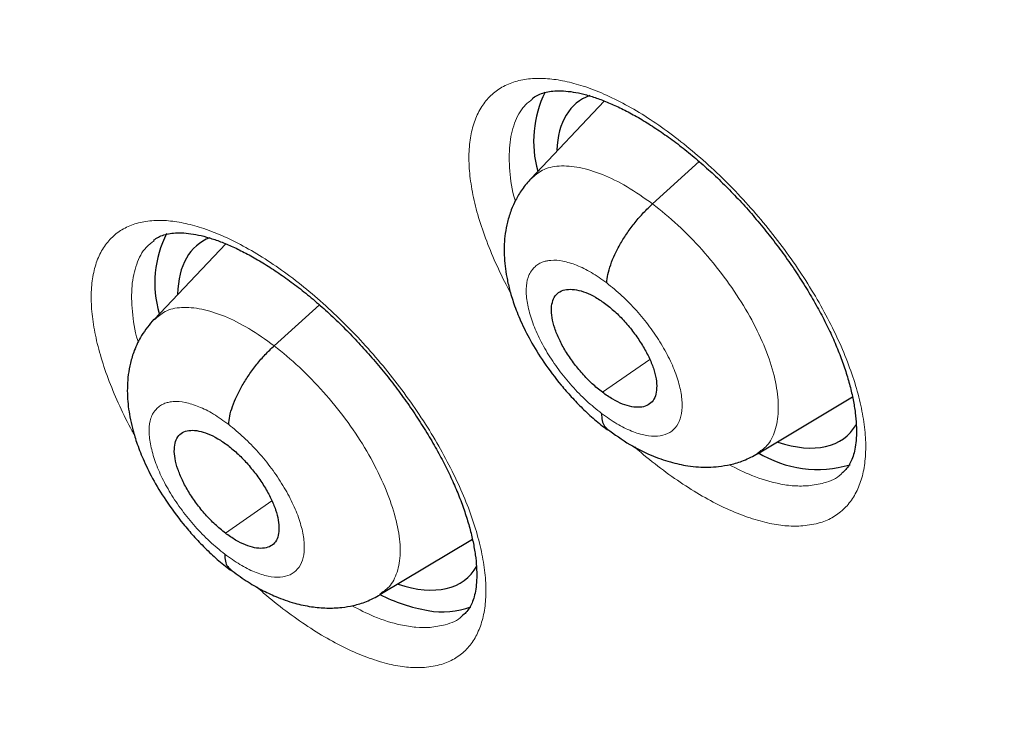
# Model space of a CAD drawing. Header units: millimetres. Extents: x 8 to 1465, y 12 to 1156.
# Tile 118 of 168: x 1205.8 to 1212.68, y 666.56 to 671.42. Entities that reach past the tile are written whole.
import ezdxf

# ---------------------------------------------------------------- set-up
doc = ezdxf.new("R2010")
doc.units = ezdxf.units.MM

msp = doc.modelspace()

# ---------------------------------------------------------------- linework, layer by layer
at = {"color": 7, "linetype": 'Continuous', "lineweight": 30}
for p, q in [((1209.8877, 670.8492), (1209.3757, 670.3077)), ((1207.2424, 669.8507), (1206.7414, 669.3211)), ((1210.958, 668.3837), (1211.622, 668.7805)), ((1208.3187, 667.3983), (1208.966, 667.7853))]:
    msp.add_line(p, q, dxfattribs=at)
at = {"color": 252, "linetype": 'Continuous', "lineweight": 0}
for p, q in [((1210.225, 670.1304), (1210.551, 670.4257)), ((1207.5808, 669.1384), (1207.8966, 669.4244)), ((1209.8744, 668.8128), (1210.2051, 669.0432)), ((1207.2396, 667.8283), (1207.5644, 668.0546))]:
    msp.add_line(p, q, dxfattribs=at)
at = {"color": 7, "linetype": 'Continuous', "lineweight": 30}
for centre, radius, start, end in [((1210.1707, 670.5681), 0.7767, 153.8173, 195.5924), ((1207.512, 669.5776), 0.765, 153.14854, 196.14448), ((1211.3786, 669.0682), 0.7946, 238.19894, 286.56419), ((1208.8719, 668.4956), 1.2276, 243.13912, 259.88534), ((1208.7589, 667.8177), 0.5406, 259.0589, 291.28217)]:
    msp.add_arc(centre, radius, start, end, dxfattribs=at)
for centre, major_axis, ratio, start_param, end_param in [((1210.6341, 669.668), (-0.9382, 1.169), 0.455548, 6.132581, 6.447776), ((1210.6341, 669.668), (-0.9382, 1.169), 0.455548, 0.16459, 0.48236), ((1207.9829, 668.6753), (-0.9359, 1.17), 0.455938, 6.141208, 6.780856), ((1210.6341, 669.668), (-0.9382, 1.169), 0.455548, 2.533251, 3.311926), ((1207.9829, 668.6753), (-0.9359, 1.17), 0.455938, 2.534516, 3.318081)]:
    msp.add_ellipse(centre, major_axis=major_axis, ratio=ratio, start_param=start_param, end_param=end_param, dxfattribs=at)
for points, knots in [([(1241.6175, 646.2376), (1241.6564, 646.2677), (1241.7325, 646.3267), (1241.8349, 646.4083), (1241.9207, 646.4778), (1241.99, 646.5348), (1242.0442, 646.58), (1242.0894, 646.618), (1242.136, 646.6575), (1242.1952, 646.7083), (1242.2673, 646.771), (1242.3456, 646.8403), (1242.4196, 646.907), (1242.4846, 646.9664), (1242.5458, 647.023), (1242.617, 647.0899), (1242.7001, 647.1694), (1242.7886, 647.2558), (1242.8676, 647.3346), (1242.9391, 647.4072), (1243.0097, 647.4801), (1243.0855, 647.5597), (1243.1617, 647.6413), (1243.2302, 647.7161), (1243.2873, 647.7794), (1243.3391, 647.8376), (1243.3947, 647.9011), (1243.4601, 647.9767), (1243.5398, 648.0708), (1243.627, 648.1761), (1243.7149, 648.285), (1243.8025, 648.3962), (1243.8948, 648.5163), (1243.9945, 648.6497), (1244.0918, 648.7841), (1244.1806, 648.9104), (1244.2607, 649.0273), (1244.3368, 649.1412), (1244.4162, 649.2629), (1244.4947, 649.3867), (1244.5722, 649.5122), (1244.6436, 649.6308), (1244.7101, 649.7443), (1244.7685, 649.8463), (1244.8197, 649.9375), (1244.8684, 650.0259), (1244.9189, 650.1194), (1244.975, 650.2252), (1245.0364, 650.3442), (1245.1011, 650.4728), (1245.1745, 650.6231), (1245.253, 650.7893), (1245.3347, 650.9693), (1245.4102, 651.1422), (1245.4777, 651.3027), (1245.5356, 651.4449), (1245.5862, 651.5729), (1245.6342, 651.6978), (1245.6844, 651.8321), (1245.7346, 651.9706), (1245.7846, 652.1133), (1245.8344, 652.2599), (1245.8869, 652.4201), (1245.9414, 652.593), (1245.9907, 652.7566), (1246.0325, 652.9007), (1246.0651, 653.0162), (1246.0923, 653.1155), (1246.116, 653.204), (1246.1428, 653.306), (1246.1753, 653.4336), (1246.2143, 653.5929), (1246.2552, 653.7676), (1246.2966, 653.9534), (1246.3374, 654.1466), (1246.3754, 654.3372), (1246.4105, 654.5234), (1246.4416, 654.6978), (1246.4693, 654.8619), (1246.4929, 655.0087), (1246.5125, 655.137), (1246.5289, 655.2485), (1246.5458, 655.368), (1246.5652, 655.5114), (1246.5881, 655.6927), (1246.6127, 655.9029), (1246.6405, 656.1652), (1246.669, 656.4725), (1246.6955, 656.8167), (1246.717, 657.1656), (1246.7309, 657.4624), (1246.7396, 657.7051), (1246.7449, 657.8925), (1246.7487, 658.0793), (1246.7511, 658.2581), (1246.7522, 658.4208), (1246.7523, 658.5609), (1246.7518, 658.6775), (1246.7511, 658.7704), (1246.7503, 658.8435), (1246.7494, 658.9116), (1246.7481, 658.99), (1246.7461, 659.0981), (1246.7428, 659.2396), (1246.7376, 659.4168), (1246.7304, 659.6155), (1246.7182, 659.8994), (1246.6989, 660.2556), (1246.6699, 660.6802), (1246.6363, 661.093), (1246.5976, 661.5029), (1246.5527, 661.925), (1246.499, 662.3751), (1246.434, 662.865), (1246.356, 663.396), (1246.2631, 663.9697), (1246.1755, 664.4639), (1246.1014, 664.8554), (1246.0493, 665.1211), (1246.0011, 665.3596), (1245.9573, 665.5701), (1245.918, 665.7551), (1245.8837, 665.9134), (1245.855, 666.0434), (1245.8326, 666.144), (1245.8129, 666.2314), (1245.7919, 666.3237), (1245.7646, 666.4426), (1245.7303, 666.5901), (1245.6885, 666.7667), (1245.6405, 666.9661), (1245.5854, 667.1903), (1245.5227, 667.4397), (1245.452, 667.7148), (1245.3737, 668.0117), (1245.2895, 668.3228), (1245.2013, 668.6404), (1245.1104, 668.9596), (1244.9428, 669.5343), (1244.6863, 670.3706), (1244.3216, 671.4766), (1243.9271, 672.5962), (1243.5031, 673.7287), (1243.0501, 674.8724), (1242.607, 675.9341), (1242.1863, 676.8993), (1241.8, 677.7549), (1241.4147, 678.5812), (1241.032, 679.3776), (1240.6535, 680.1436), (1240.2859, 680.8683), (1239.9307, 681.5524), (1239.5889, 682.1965), (1239.2557, 682.8118), (1238.9297, 683.4026), (1238.6012, 683.9871), (1238.259, 684.5855), (1237.894, 685.2122), (1237.4983, 685.8792), (1237.0701, 686.5869), (1236.6074, 687.336), (1236.1155, 688.1158), (1235.5934, 688.9255), (1235.0402, 689.7647), (1234.4847, 690.5883), (1233.9298, 691.3934), (1233.3785, 692.1771), (1232.8025, 692.9793), (1232.2059, 693.7929), (1231.5312, 694.6938), (1230.7809, 695.6716), (1229.9534, 696.7215), (1229.0936, 697.7834), (1228.2012, 698.8557), (1227.2761, 699.9362), (1226.3393, 700.9997), (1225.3917, 702.0454), (1224.4689, 703.0352), (1223.5729, 703.9705), (1222.7053, 704.8531), (1221.8318, 705.7192), (1221.1169, 706.4098), (1220.5725, 706.9258), (1220.2093, 707.2663), (1219.8705, 707.5805), (1219.5565, 707.8688), (1219.2676, 708.1317), (1219.0039, 708.3697), (1218.7545, 708.593), (1218.5227, 708.7991), (1218.3115, 708.9854), (1218.1353, 709.14), (1217.9941, 709.2633), (1217.8881, 709.3555), (1217.8169, 709.4173), (1217.7577, 709.4685), (1217.6883, 709.5285), (1217.5895, 709.6137), (1217.4652, 709.7205), (1217.3198, 709.8449), (1217.154, 709.986), (1216.9681, 710.1435), (1216.7611, 710.3177), (1216.5285, 710.5121), (1216.2695, 710.7268), (1215.9833, 710.9621), (1215.6793, 711.2097), (1215.3685, 711.4602), (1215.0621, 711.7047), (1214.7656, 711.9391), (1214.4047, 712.2215), (1213.9873, 712.544), (1213.5213, 712.8982), (1213.1212, 713.1977), (1212.7825, 713.448), (1212.5038, 713.6519), (1212.2523, 713.8342), (1212.0447, 713.9834), (1211.8768, 714.1032), (1211.7367, 714.2027), (1211.5978, 714.3008), (1211.4493, 714.4052), (1211.2826, 714.5218), (1211.0913, 714.6546), (1210.8708, 714.8066), (1210.6212, 714.9771), (1210.3473, 715.1622), (1210.0614, 715.3534), (1209.7006, 715.5918), (1209.2789, 715.8662), (1208.8028, 716.1699), (1208.3878, 716.4294), (1208.0321, 716.6481), (1207.7355, 716.828), (1207.4637, 716.9908), (1207.2578, 717.1126), (1207.1104, 717.1991), (1207.0139, 717.2555), (1206.9154, 717.3128), (1206.8489, 717.3513), (1206.813, 717.372)], [0, 0, 0, 0, 0.002052, 0.004014, 0.005893, 0.007516, 0.008532, 0.009341, 0.010265, 0.011423, 0.013108, 0.014936, 0.016573, 0.018011, 0.01928, 0.020687, 0.022912, 0.025129, 0.027009, 0.028616, 0.030343, 0.032261, 0.034338, 0.036195, 0.037573, 0.038789, 0.040257, 0.042018, 0.044071, 0.046798, 0.049274, 0.051499, 0.05432, 0.057339, 0.060405, 0.063207, 0.065614, 0.068007, 0.070542, 0.073398, 0.075867, 0.078458, 0.080815, 0.082894, 0.084729, 0.086388, 0.088264, 0.090389, 0.092766, 0.095385, 0.09803, 0.101622, 0.105085, 0.108417, 0.111498, 0.114171, 0.116404, 0.118642, 0.121114, 0.123822, 0.126242, 0.128885, 0.131754, 0.134847, 0.13809, 0.140388, 0.142394, 0.144109, 0.14554, 0.14697, 0.149371, 0.152099, 0.15511, 0.158234, 0.161454, 0.164768, 0.167685, 0.17062, 0.173292, 0.175655, 0.177711, 0.179458, 0.180995, 0.183425, 0.186291, 0.189594, 0.193333, 0.198564, 0.203836, 0.209111, 0.21439, 0.217156, 0.219923, 0.222691, 0.225389, 0.227763, 0.229793, 0.231477, 0.232816, 0.23381, 0.234636, 0.235756, 0.237192, 0.239291, 0.241831, 0.244771, 0.247748, 0.253855, 0.259749, 0.26543, 0.270901, 0.276535, 0.282582, 0.289044, 0.296108, 0.303609, 0.311545, 0.315302, 0.318706, 0.321746, 0.32442, 0.32673, 0.32878, 0.33042, 0.33165, 0.332581, 0.333723, 0.335131, 0.337061, 0.339269, 0.341756, 0.344521, 0.347629, 0.351027, 0.354715, 0.358589, 0.362471, 0.366357, 0.370246, 0.383394, 0.396583, 0.409813, 0.423086, 0.436404, 0.449736, 0.459915, 0.469731, 0.479185, 0.488278, 0.49701, 0.505381, 0.513037, 0.520366, 0.527367, 0.534041, 0.540541, 0.547341, 0.554472, 0.561936, 0.570111, 0.57865, 0.587552, 0.596816, 0.606443, 0.616432, 0.625262, 0.634356, 0.643714, 0.65332, 0.662971, 0.675588, 0.688185, 0.700759, 0.714208, 0.727633, 0.741034, 0.754412, 0.767769, 0.779651, 0.791517, 0.803367, 0.815201, 0.820392, 0.825248, 0.829764, 0.833941, 0.837777, 0.841273, 0.844429, 0.847681, 0.850469, 0.852793, 0.854654, 0.856051, 0.856983, 0.857467, 0.858384, 0.859722, 0.86136, 0.863281, 0.865443, 0.867878, 0.870587, 0.873569, 0.877, 0.880735, 0.884773, 0.888891, 0.892878, 0.896734, 0.90046, 0.90695, 0.912999, 0.918607, 0.922524, 0.92618, 0.929452, 0.932306, 0.934254, 0.93598, 0.93775, 0.93965, 0.941751, 0.944229, 0.947085, 0.95032, 0.953933, 0.957736, 0.961442, 0.967971, 0.97416, 0.980006, 0.984167, 0.988058, 0.991605, 0.994806, 0.996131, 0.997387, 0.998591, 1, 1, 1, 1]), ([(1198.5489, 709.9966), (1198.6382, 709.9449), (1198.8971, 709.7948), (1199.3269, 709.5401), (1199.8386, 709.2298), (1200.3516, 708.9113), (1200.8659, 708.5848), (1201.3813, 708.2502), (1201.8976, 707.9077), (1202.4147, 707.5574), (1202.9325, 707.1994), (1203.4509, 706.8337), (1203.9697, 706.4604), (1204.4887, 706.0797), (1205.008, 705.6916), (1205.5272, 705.2963), (1206.0462, 704.8938), (1206.5651, 704.4842), (1207.0835, 704.0676), (1207.6014, 703.6442), (1208.1186, 703.214), (1208.635, 702.7773), (1209.1505, 702.3339), (1209.6649, 701.8842), (1210.1781, 701.4281), (1210.69, 700.9659), (1211.2004, 700.4976), (1211.7093, 700.0234), (1212.2163, 699.5433), (1212.7216, 699.0575), (1213.2248, 698.5662), (1213.7259, 698.0694), (1214.2247, 697.5672), (1214.7212, 697.0599), (1215.2152, 696.5475), (1215.7065, 696.0302), (1216.1951, 695.508), (1216.6808, 694.9812), (1217.1634, 694.4498), (1217.643, 693.9141), (1218.1192, 693.3741), (1218.5921, 692.8299), (1219.0615, 692.2818), (1219.5273, 691.7298), (1219.9893, 691.1741), (1220.4474, 690.6149), (1220.9016, 690.0522), (1221.3517, 689.4863), (1221.7975, 688.9172), (1222.2391, 688.3451), (1222.6762, 687.7702), (1223.1087, 687.1927), (1223.5366, 686.6125), (1223.9597, 686.03), (1224.3779, 685.4453), (1224.7912, 684.8584), (1225.1993, 684.2696), (1225.6023, 683.679), (1226, 683.0868), (1226.3922, 682.4931), (1226.779, 681.8981), (1227.1601, 681.3019), (1227.5356, 680.7046), (1227.9052, 680.1065), (1228.269, 679.5077), (1228.6268, 678.9082), (1228.9785, 678.3084), (1229.3241, 677.7084), (1229.6634, 677.1082), (1229.9963, 676.5081), (1230.3229, 675.9082), (1230.6429, 675.3086), (1230.9564, 674.7096), (1231.2632, 674.1113), (1231.5633, 673.5137), (1231.8565, 672.9172), (1232.1429, 672.3218), (1232.4223, 671.7277), (1232.6947, 671.135), (1232.9599, 670.544), (1233.218, 669.9547), (1233.4689, 669.3673), (1233.7125, 668.7819), (1233.9487, 668.1988), (1234.1775, 667.6181), (1234.3989, 667.0398), (1234.6127, 666.4642), (1234.8189, 665.8915), (1235.0176, 665.3217), (1235.2085, 664.755), (1235.3917, 664.1916), (1235.5672, 663.6316), (1235.7349, 663.0751), (1235.8947, 662.5224), (1236.0466, 661.9735), (1236.1907, 661.4286), (1236.3267, 660.8878), (1236.4548, 660.3513), (1236.5749, 659.8192), (1236.687, 659.2916), (1236.791, 658.7688), (1236.887, 658.2507), (1236.9749, 657.7377), (1237.0546, 657.2297), (1237.1262, 656.727), (1237.1898, 656.2296), (1237.2451, 655.7377), (1237.2924, 655.2514), (1237.3314, 654.7708), (1237.3624, 654.2961), (1237.3852, 653.8274), (1237.3998, 653.3648), (1237.4063, 652.9084), (1237.4047, 652.4583), (1237.395, 652.0146), (1237.3771, 651.5775), (1237.3512, 651.1471), (1237.3172, 650.7234), (1237.2751, 650.3066), (1237.225, 649.8967), (1237.1669, 649.4938), (1237.1008, 649.0981), (1237.0267, 648.7096), (1236.9447, 648.3284), (1236.8547, 647.9545), (1236.7568, 647.5882), (1236.6511, 647.2293), (1236.5374, 646.8781), (1236.416, 646.5345), (1236.2867, 646.1987), (1236.1496, 645.8707), (1236.0047, 645.5506), (1235.8521, 645.2383), (1235.6917, 644.9341), (1235.5236, 644.638), (1235.3478, 644.3499), (1235.1643, 644.0701), (1234.9731, 643.7986), (1234.7743, 643.5354), (1234.5679, 643.2806), (1234.3538, 643.0343), (1234.1323, 642.7965), (1233.903, 642.5676), (1233.6818, 642.3603), (1233.5335, 642.2334), (1233.4669, 642.1765)], [0, 0, 0, 0, 0.0036913, 0.0107004, 0.0177102, 0.0247207, 0.0317319, 0.0387439, 0.0457565, 0.0527698, 0.0597838, 0.0667984, 0.0738136, 0.0808294, 0.0878457, 0.0948627, 0.1018801, 0.1088981, 0.1159165, 0.1229355, 0.1299548, 0.1369746, 0.1439949, 0.1510155, 0.1580365, 0.1650578, 0.1720795, 0.1791015, 0.1861238, 0.1931464, 0.2001693, 0.2071924, 0.2142158, 0.2212394, 0.2282632, 0.2352871, 0.2423113, 0.2493356, 0.2563601, 0.2633846, 0.2704093, 0.2774341, 0.284459, 0.2914839, 0.2985089, 0.3055339, 0.312559, 0.319584, 0.3266091, 0.3336341, 0.3406591, 0.347684, 0.3547089, 0.3617337, 0.3687584, 0.3757829, 0.3828074, 0.3898317, 0.3968558, 0.4038798, 0.4109036, 0.4179271, 0.4249505, 0.4319736, 0.4389965, 0.4460191, 0.4530414, 0.4600634, 0.4670851, 0.4741064, 0.4811274, 0.488148, 0.4951682, 0.502188, 0.5092073, 0.5162263, 0.5232447, 0.5302626, 0.5372801, 0.544297, 0.5513133, 0.5583291, 0.5653443, 0.5723589, 0.5793728, 0.5863861, 0.5933987, 0.6004106, 0.6074218, 0.6144322, 0.6214419, 0.6284509, 0.635459, 0.6424664, 0.6494729, 0.6564786, 0.6634835, 0.6704876, 0.6774908, 0.6844933, 0.6914948, 0.6984956, 0.7054956, 0.7124949, 0.7194934, 0.7264912, 0.7334884, 0.740485, 0.7474812, 0.754477, 0.7614725, 0.7684679, 0.7754632, 0.7824586, 0.7894544, 0.7964506, 0.8034476, 0.8104456, 0.817445, 0.824446, 0.8314489, 0.8384544, 0.8454626, 0.8524742, 0.8594896, 0.8665094, 0.8735342, 0.8805645, 0.8876009, 0.8946441, 0.9016946, 0.9087531, 0.9158201, 0.922896, 0.9299813, 0.9370763, 0.9441811, 0.9512958, 0.9584201, 0.9655537, 0.972696, 0.9798463, 0.9870035, 0.9941665, 1, 1, 1, 1]), ([(1204.0066, 690.5417), (1204.0714, 690.491), (1204.2594, 690.3439), (1204.5705, 690.0951), (1204.9395, 689.7932), (1205.3081, 689.4844), (1205.6761, 689.169), (1206.0433, 688.8471), (1206.4094, 688.5189), (1206.7743, 688.1845), (1207.1378, 687.8442), (1207.4997, 687.498), (1207.8598, 687.1462), (1208.2179, 686.789), (1208.5738, 686.4265), (1208.9273, 686.0588), (1209.2783, 685.6863), (1209.6266, 685.309), (1209.9719, 684.9272), (1210.3142, 684.5411), (1210.6531, 684.1508), (1210.9887, 683.7566), (1211.3206, 683.3587), (1211.6487, 682.9572), (1211.9729, 682.5523), (1212.2929, 682.1444), (1212.6087, 681.7336), (1212.92, 681.32), (1213.2266, 680.9039), (1213.5286, 680.4856), (1213.8256, 680.0652), (1214.1175, 679.643), (1214.4042, 679.2192), (1214.6856, 678.7939), (1214.9614, 678.3675), (1215.2316, 677.9401), (1215.4961, 677.5119), (1215.7546, 677.0833), (1216.0071, 676.6544), (1216.2534, 676.2254), (1216.4935, 675.7965), (1216.7271, 675.368), (1216.9543, 674.9402), (1217.1748, 674.5132), (1217.3885, 674.0873), (1217.5955, 673.6626), (1217.7955, 673.2395), (1217.9885, 672.8181), (1218.1744, 672.3987), (1218.353, 671.9816), (1218.5244, 671.5668), (1218.6885, 671.1547), (1218.8451, 670.7455), (1218.9942, 670.3394), (1219.1358, 669.9366), (1219.2698, 669.5374), (1219.3961, 669.142), (1219.5147, 668.7506), (1219.6256, 668.3633), (1219.7288, 667.9805), (1219.8241, 667.6024), (1219.9117, 667.2291), (1219.9914, 666.8609), (1220.0633, 666.498), (1220.1274, 666.1405), (1220.1837, 665.7887), (1220.2321, 665.4428), (1220.2728, 665.103), (1220.3058, 664.7693), (1220.3311, 664.4421), (1220.3487, 664.1215), (1220.3587, 663.8076), (1220.3612, 663.5007), (1220.3562, 663.2008), (1220.3438, 662.908), (1220.324, 662.6226), (1220.297, 662.3446), (1220.2629, 662.0741), (1220.2216, 661.8113), (1220.1733, 661.556), (1220.1181, 661.3085), (1220.0561, 661.0687), (1219.9872, 660.8366), (1219.9115, 660.6123), (1219.8291, 660.3956), (1219.7399, 660.1866), (1219.6439, 659.9851), (1219.541, 659.7912), (1219.4311, 659.6047), (1219.314, 659.4256), (1219.1896, 659.254), (1219.0576, 659.0897), (1218.9179, 658.9329), (1218.7701, 658.7841), (1218.6345, 658.6594), (1218.5452, 658.5881), (1218.5104, 658.5603)], [0, 0, 0, 0, 0.00562, 0.0163, 0.026983, 0.037671, 0.048362, 0.059058, 0.069757, 0.080459, 0.091164, 0.101872, 0.112583, 0.123296, 0.134012, 0.144729, 0.155449, 0.166169, 0.176892, 0.187615, 0.198339, 0.209064, 0.21979, 0.230516, 0.241242, 0.251969, 0.262695, 0.273421, 0.284146, 0.29487, 0.305593, 0.316315, 0.327036, 0.337755, 0.348473, 0.359188, 0.369901, 0.380612, 0.39132, 0.402025, 0.412727, 0.423426, 0.434121, 0.444813, 0.4555, 0.466183, 0.476862, 0.487535, 0.498204, 0.508867, 0.519525, 0.530177, 0.540822, 0.551461, 0.562094, 0.572719, 0.583337, 0.593948, 0.604551, 0.615147, 0.625734, 0.636313, 0.646884, 0.657447, 0.668001, 0.678548, 0.689087, 0.699619, 0.710144, 0.720664, 0.731178, 0.741689, 0.752198, 0.762706, 0.773216, 0.783729, 0.79425, 0.804781, 0.815328, 0.825894, 0.836486, 0.847112, 0.857778, 0.868493, 0.879267, 0.890111, 0.901036, 0.912053, 0.923176, 0.934414, 0.945777, 0.957269, 0.968889, 0.980629, 0.992469, 1, 1, 1, 1]), ([(1209.3829, 670.8654), (1209.3941, 670.8736), (1209.4156, 670.8892), (1209.4564, 670.9053), (1209.5022, 670.9162), (1209.5556, 670.9213), (1209.6171, 670.9199), (1209.6869, 670.9106), (1209.7621, 670.8933), (1209.8428, 670.8679), (1209.9283, 670.8344), (1210.0188, 670.7922), (1210.1135, 670.7415), (1210.2114, 670.6824), (1210.3117, 670.6152), (1210.4132, 670.5404), (1210.5148, 670.4585), (1210.6157, 670.3704), (1210.7145, 670.2769), (1210.8109, 670.1786), (1210.9046, 670.0757), (1210.9958, 669.9682), (1211.0836, 669.8569), (1211.1673, 669.7427), (1211.246, 669.6267), (1211.3188, 669.5103), (1211.385, 669.3946), (1211.444, 669.281), (1211.4953, 669.1703), (1211.5392, 669.0628), (1211.5759, 668.9582), (1211.6055, 668.8569), (1211.6277, 668.76), (1211.6425, 668.669), (1211.6499, 668.5852), (1211.6504, 668.5098), (1211.6447, 668.4439), (1211.6336, 668.3879), (1211.6183, 668.342), (1211.5986, 668.3032), (1211.576, 668.2714), (1211.5573, 668.2553), (1211.5481, 668.2475)], [0, 0, 0, 0, 0.029549, 0.056285, 0.081132, 0.104911, 0.130154, 0.154733, 0.178929, 0.202741, 0.226749, 0.251098, 0.275765, 0.300694, 0.325814, 0.351051, 0.376326, 0.401563, 0.42669, 0.451552, 0.476532, 0.501771, 0.527209, 0.55277, 0.578361, 0.603857, 0.629166, 0.654203, 0.678896, 0.703282, 0.727902, 0.75273, 0.777661, 0.802546, 0.827239, 0.851637, 0.875688, 0.899434, 0.923091, 0.947339, 0.974204, 1, 1, 1, 1]), ([(1209.3759, 670.3084), (1209.3541, 670.2832), (1209.3132, 670.2361), (1209.2689, 670.1607), (1209.2344, 670.0841), (1209.21, 670.0056), (1209.1898, 669.8994), (1209.1845, 669.7706), (1209.1999, 669.6407), (1209.2253, 669.528), (1209.2563, 669.4264), (1209.3035, 669.3068), (1209.372, 669.1698), (1209.4662, 669.0177), (1209.5652, 668.8858), (1209.6579, 668.7792), (1209.736, 668.6985), (1209.8205, 668.6199), (1209.8794, 668.574), (1209.9095, 668.5505)], [0, 0, 0, 0, 0.050327, 0.094174, 0.131602, 0.176973, 0.218414, 0.297757, 0.37925, 0.424795, 0.479565, 0.543433, 0.616305, 0.698302, 0.789486, 0.83857, 0.889958, 0.943711, 1, 1, 1, 1]), ([(1209.9046, 669.5772), (1209.9065, 669.5967), (1209.9104, 669.6357), (1209.9308, 669.7042), (1209.9606, 669.7769), (1210, 669.8523), (1210.0478, 669.928), (1210.1025, 670.0012), (1210.1621, 670.0705), (1210.2041, 670.1104), (1210.225, 670.1304)], [0, 0, 0, 0, 0.1249, 0.249894, 0.375009, 0.500032, 0.624916, 0.749901, 0.874962, 1, 1, 1, 1]), ([(1206.7385, 669.8759), (1206.7489, 669.8835), (1206.769, 669.8983), (1206.8077, 669.9135), (1206.8519, 669.9239), (1206.9037, 669.9286), (1206.9637, 669.9268), (1207.0321, 669.9174), (1207.1061, 669.8999), (1207.1856, 669.8744), (1207.2701, 669.8407), (1207.3595, 669.7985), (1207.4533, 669.7477), (1207.5505, 669.6885), (1207.6501, 669.6212), (1207.7511, 669.5463), (1207.8523, 669.4644), (1207.9528, 669.3762), (1208.0515, 669.2827), (1208.1478, 669.1843), (1208.2415, 669.0814), (1208.3326, 668.9741), (1208.4207, 668.8628), (1208.5046, 668.7486), (1208.5837, 668.6327), (1208.657, 668.5162), (1208.7238, 668.4005), (1208.7835, 668.2868), (1208.8357, 668.1762), (1208.8803, 668.0687), (1208.9179, 667.9643), (1208.9484, 667.863), (1208.9716, 667.7662), (1208.9873, 667.6753), (1208.9958, 667.5916), (1208.9973, 667.5163), (1208.9925, 667.4505), (1208.9824, 667.3947), (1208.9682, 667.3493), (1208.9499, 667.3113), (1208.928, 667.2794), (1208.9098, 667.2632), (1208.9003, 667.2549)], [0, 0, 0, 0, 0.029022, 0.055748, 0.080519, 0.104205, 0.129349, 0.153835, 0.17796, 0.201701, 0.225631, 0.249917, 0.274531, 0.299419, 0.324507, 0.349719, 0.374979, 0.400205, 0.425332, 0.450187, 0.475134, 0.500344, 0.525757, 0.551301, 0.576883, 0.602379, 0.627694, 0.652743, 0.677452, 0.701808, 0.726394, 0.751191, 0.776094, 0.800955, 0.825624, 0.849991, 0.873995, 0.897665, 0.92119, 0.945119, 0.971646, 1, 1, 1, 1]), ([(1209.8744, 668.8128), (1209.8504, 668.8322), (1209.8023, 668.8712), (1209.7336, 668.9423), (1209.6707, 669.0193), (1209.6159, 669.1003), (1209.5718, 669.1821), (1209.5397, 669.2616), (1209.5209, 669.3357), (1209.5165, 669.4012), (1209.526, 669.4561), (1209.5494, 669.4979), (1209.5866, 669.5242), (1209.635, 669.5353), (1209.6924, 669.5314), (1209.7569, 669.5125), (1209.8265, 669.48), (1209.8746, 669.4462), (1209.8986, 669.4293)], [0, 0, 0, 0, 0.062623, 0.12528, 0.187933, 0.250503, 0.313081, 0.37568, 0.438244, 0.500809, 0.563265, 0.625489, 0.687674, 0.750107, 0.812713, 0.875256, 0.937605, 1, 1, 1, 1]), ([(1209.8986, 669.4293), (1209.9227, 669.4099), (1209.9707, 669.3712), (1210.0389, 669.2995), (1210.1012, 669.2223), (1210.1556, 669.1412), (1210.2002, 669.0595), (1210.2328, 668.9801), (1210.2514, 668.9065), (1210.2559, 668.8411), (1210.2467, 668.7862), (1210.2236, 668.744), (1210.1867, 668.7174), (1210.1385, 668.706), (1210.0811, 668.7097), (1210.0165, 668.7286), (1209.9467, 668.7614), (1209.8985, 668.7956), (1209.8744, 668.8128)], [0, 0, 0, 0, 0.062617, 0.125099, 0.18776, 0.250495, 0.31306, 0.37535, 0.437608, 0.500001, 0.562395, 0.624652, 0.68694, 0.749505, 0.81224, 0.874901, 0.937383, 1, 1, 1, 1]), ([(1206.7405, 669.3235), (1206.7097, 669.2866), (1206.6541, 669.2197), (1206.6039, 669.1125), (1206.5753, 669.0198), (1206.5559, 668.9128), (1206.5517, 668.787), (1206.567, 668.6619), (1206.5907, 668.5556), (1206.6197, 668.4584), (1206.6649, 668.3415), (1206.7315, 668.2049), (1206.825, 668.0509), (1206.9246, 667.9161), (1207.0184, 667.8063), (1207.098, 667.7229), (1207.1844, 667.6415), (1207.2446, 667.594), (1207.2754, 667.5696)], [0, 0, 0, 0, 0.072485, 0.13125, 0.177527, 0.219625, 0.298539, 0.375556, 0.4182, 0.471116, 0.534149, 0.607139, 0.690153, 0.783235, 0.833588, 0.886444, 0.941857, 1, 1, 1, 1]), ([(1207.2631, 668.5874), (1207.2649, 668.6067), (1207.2684, 668.6455), (1207.2883, 668.7136), (1207.3177, 668.7859), (1207.3567, 668.861), (1207.4042, 668.9365), (1207.4586, 669.0095), (1207.518, 669.0786), (1207.5599, 669.1184), (1207.5808, 669.1384)], [0, 0, 0, 0, 0.125233, 0.250325, 0.375369, 0.500221, 0.62491, 0.749747, 0.874786, 1, 1, 1, 1]), ([(1209.8688, 668.6651), (1209.8693, 668.6477), (1209.8705, 668.6128), (1209.8849, 668.5775), (1209.9009, 668.5637), (1209.9075, 668.5581)], [0, 0, 0, 0, 0.371658, 0.742121, 1, 1, 1, 1]), ([(1207.2396, 667.8283), (1207.2157, 667.8479), (1207.1679, 667.8869), (1207.0994, 667.9582), (1207.0366, 668.0351), (1206.9822, 668.1162), (1206.9382, 668.1979), (1206.9057, 668.2771), (1206.886, 668.3511), (1206.8808, 668.4164), (1206.8898, 668.4708), (1206.9124, 668.5124), (1206.9484, 668.539), (1206.9962, 668.5495), (1207.0532, 668.5448), (1207.1174, 668.525), (1207.1866, 668.4916), (1207.2345, 668.4575), (1207.2585, 668.4405)], [0, 0, 0, 0, 0.062612, 0.125213, 0.18775, 0.250249, 0.31285, 0.375471, 0.437969, 0.500407, 0.562872, 0.625248, 0.687503, 0.749894, 0.812483, 0.875086, 0.937547, 1, 1, 1, 1]), ([(1209.9065, 668.5568), (1209.9592, 668.5188), (1210.0596, 668.4466), (1210.2092, 668.3726), (1210.3441, 668.3244), (1210.4546, 668.3002), (1210.5433, 668.2905), (1210.6154, 668.2887), (1210.6909, 668.2934), (1210.7736, 668.3075), (1210.8666, 668.3348), (1210.927, 668.367), (1210.9593, 668.3842)], [0, 0, 0, 0, 0.159054, 0.30229, 0.428744, 0.540662, 0.609279, 0.672864, 0.736599, 0.812033, 0.899786, 1, 1, 1, 1]), ([(1207.2585, 668.4405), (1207.2824, 668.421), (1207.3302, 668.3822), (1207.3982, 668.3103), (1207.4604, 668.233), (1207.5149, 668.152), (1207.5596, 668.0704), (1207.5926, 667.9913), (1207.6115, 667.9179), (1207.6166, 667.8529), (1207.6079, 667.7985), (1207.5854, 667.7569), (1207.5492, 667.7307), (1207.5016, 667.7199), (1207.4448, 667.724), (1207.3808, 667.7434), (1207.3116, 667.7766), (1207.2636, 667.8111), (1207.2396, 667.8283)], [0, 0, 0, 0, 0.062617, 0.125098, 0.187758, 0.250493, 0.313059, 0.375349, 0.437608, 0.500002, 0.562396, 0.624653, 0.686942, 0.749508, 0.812242, 0.874902, 0.937384, 1, 1, 1, 1]), ([(1207.2353, 667.6817), (1207.236, 667.6644), (1207.2375, 667.6297), (1207.2531, 667.5937), (1207.2704, 667.5794), (1207.2781, 667.573)], [0, 0, 0, 0, 0.357312, 0.714133, 1, 1, 1, 1]), ([(1207.2725, 667.5759), (1207.3099, 667.5481), (1207.3816, 667.4947), (1207.4892, 667.4324), (1207.602, 667.3788), (1207.7179, 667.3381), (1207.8375, 667.3122), (1207.9469, 667.3023), (1208.0462, 667.3062), (1208.139, 667.3219), (1208.2306, 667.3488), (1208.2901, 667.3806), (1208.3218, 667.3975)], [0, 0, 0, 0, 0.113879, 0.218787, 0.314464, 0.439502, 0.547622, 0.646441, 0.740368, 0.814904, 0.901403, 1, 1, 1, 1])]:
    msp.add_open_spline(points, degree=3, knots=knots, dxfattribs=at)
at = {"color": 252, "linetype": 'Continuous', "lineweight": 0}
for points, knots in [([(1205.8682, 717.2806), (1206.8572, 716.6867), (1208.8351, 715.4989), (1211.8419, 713.3923), (1214.8483, 711.068), (1217.8351, 708.5199), (1220.7778, 705.7746), (1223.6536, 702.8517), (1226.44, 699.7745), (1229.1152, 696.5672), (1231.6582, 693.2547), (1234.0491, 689.8631), (1236.2692, 686.4189), (1238.301, 682.9491), (1240.1288, 679.4807), (1241.7382, 676.0411), (1243.1165, 672.6571), (1244.253, 669.3551), (1245.1388, 666.1612), (1245.767, 663.1002), (1246.1326, 660.1962), (1246.2328, 657.4719), (1246.0668, 654.9484), (1245.6355, 652.6463), (1244.9445, 650.5807), (1243.9904, 648.7787), (1242.892, 647.3177), (1242.0041, 646.5956), (1241.6094, 646.2747)], [0, 0, 0, 0, 0.038759, 0.077519, 0.116278, 0.155037, 0.193797, 0.232556, 0.271315, 0.310075, 0.348834, 0.387593, 0.426353, 0.465112, 0.503871, 0.542631, 0.58139, 0.620149, 0.658909, 0.697668, 0.736427, 0.775187, 0.813946, 0.852705, 0.891465, 0.930224, 0.968983, 1, 1, 1, 1]), ([(1211.2749, 667.8788), (1211.3168, 667.8846), (1211.3953, 667.8954), (1211.4914, 667.9397), (1211.5694, 667.9992), (1211.6318, 668.0772), (1211.6773, 668.1728), (1211.706, 668.2842), (1211.7175, 668.41), (1211.7111, 668.5492), (1211.6873, 668.6996), (1211.6466, 668.8592), (1211.5889, 669.0264), (1211.5155, 669.1987), (1211.4272, 669.3741), (1211.3247, 669.5504), (1211.2097, 669.7253), (1211.0838, 669.8967), (1210.948, 670.0623), (1210.8046, 670.2201), (1210.6552, 670.3682), (1210.5015, 670.5043), (1210.3457, 670.6272), (1210.1897, 670.7353), (1210.0354, 670.8267), (1209.8848, 670.9007), (1209.7428, 670.9554), (1209.611, 670.9908), (1209.4872, 671.0089), (1209.3708, 671.0084), (1209.2639, 670.9882), (1209.1702, 670.9488), (1209.0915, 670.8899), (1209.0283, 670.8129), (1208.9813, 670.7188), (1208.9517, 670.6082), (1208.9393, 670.4831), (1208.9442, 670.345), (1208.967, 670.1952), (1209.0069, 670.036), (1209.0629, 669.8694), (1209.1367, 669.6972), (1209.1939, 669.5767), (1209.2299, 669.5143), (1209.2321, 669.5106)], [0, 0, 0, 0, 0.027774, 0.052092, 0.076487, 0.100804, 0.12512, 0.149513, 0.173829, 0.198145, 0.222538, 0.246854, 0.271171, 0.295566, 0.319883, 0.344203, 0.3686, 0.39292, 0.417242, 0.441642, 0.465964, 0.490287, 0.514688, 0.539012, 0.563334, 0.587735, 0.612058, 0.634857, 0.657656, 0.681972, 0.706366, 0.730682, 0.754999, 0.779393, 0.803709, 0.828025, 0.852418, 0.876733, 0.901049, 0.925443, 0.949759, 0.974077, 0.998472, 1, 1, 1, 1]), ([(1209.2659, 670.151), (1209.2653, 670.1528), (1209.2413, 670.2281), (1209.2244, 670.3626), (1209.2202, 670.5457), (1209.256, 670.6978), (1209.3112, 670.8057), (1209.3663, 670.8472), (1209.3863, 670.8622)], [0, 0, 0, 0, 0.005205, 0.222887, 0.440564, 0.658241, 0.875925, 1, 1, 1, 1]), ([(1209.3774, 670.3056), (1209.4016, 670.3275), (1209.4536, 670.3747), (1209.5691, 670.4006), (1209.7115, 670.3907), (1209.8728, 670.3406), (1210.0461, 670.2568), (1210.1654, 670.1725), (1210.225, 670.1304)], [0, 0, 0, 0, 0.148295, 0.318582, 0.488836, 0.659261, 0.829671, 1, 1, 1, 1]), ([(1210.225, 670.1304), (1210.2846, 670.0826), (1210.4037, 669.987), (1210.5735, 669.8108), (1210.7289, 669.6204), (1210.8643, 669.4198), (1210.9734, 669.2174), (1211.0526, 669.0208), (1211.0975, 668.8384), (1211.1087, 668.6759), (1211.0852, 668.5402), (1211.0358, 668.4391), (1210.9797, 668.4028), (1210.9553, 668.387)], [0, 0, 0, 0, 0.092967, 0.18581, 0.278693, 0.371542, 0.46438, 0.557138, 0.649848, 0.742681, 0.835513, 0.928223, 1, 1, 1, 1]), ([(1208.6303, 666.8893), (1208.6711, 666.8945), (1208.748, 666.9045), (1208.8424, 666.9471), (1208.9193, 667.0054), (1208.9805, 667.0821), (1209.025, 667.1764), (1209.0527, 667.2866), (1209.0633, 667.4114), (1209.056, 667.5496), (1209.0316, 667.6991), (1208.9903, 667.8579), (1208.932, 668.0245), (1208.8582, 668.1964), (1208.7697, 668.3714), (1208.667, 668.5476), (1208.5521, 668.7224), (1208.4263, 668.894), (1208.2909, 669.0598), (1208.1478, 669.218), (1207.999, 669.3666), (1207.846, 669.5034), (1207.6909, 669.627), (1207.5358, 669.736), (1207.3825, 669.8283), (1207.233, 669.9035), (1207.0921, 669.9593), (1206.9614, 669.9959), (1206.8387, 670.0152), (1206.7235, 670.0159), (1206.6177, 669.9971), (1206.5253, 669.959), (1206.4478, 669.9014), (1206.3856, 669.8257), (1206.3397, 669.7329), (1206.3111, 669.6235), (1206.2996, 669.4994), (1206.3054, 669.3623), (1206.3289, 669.2134), (1206.3694, 669.0549), (1206.4259, 668.889), (1206.5, 668.7173), (1206.5598, 668.5926), (1206.5986, 668.5257), (1206.6034, 668.5176)], [0, 0, 0, 0, 0.027347, 0.051627, 0.075984, 0.100264, 0.124545, 0.148903, 0.173184, 0.197467, 0.221828, 0.246112, 0.270398, 0.294761, 0.319047, 0.343334, 0.367699, 0.391986, 0.416274, 0.440638, 0.464925, 0.48921, 0.513573, 0.537858, 0.562141, 0.586501, 0.610784, 0.633538, 0.656292, 0.680573, 0.704931, 0.729211, 0.753491, 0.777849, 0.80213, 0.826411, 0.85077, 0.875052, 0.899336, 0.923698, 0.947982, 0.972269, 0.996633, 1, 1, 1, 1]), ([(1206.6314, 669.1622), (1206.63, 669.1664), (1206.6047, 669.2439), (1206.5863, 669.38), (1206.5809, 669.5616), (1206.6152, 669.712), (1206.6687, 669.818), (1206.7225, 669.8582), (1206.7419, 669.8727)], [0, 0, 0, 0, 0.012373, 0.22897, 0.445557, 0.662144, 0.878707, 1, 1, 1, 1]), ([(1209.8688, 668.6651), (1209.8331, 668.6937), (1209.7618, 668.7507), (1209.6602, 668.8561), (1209.5676, 668.9699), (1209.4869, 669.0896), (1209.4219, 669.2105), (1209.375, 669.3279), (1209.347, 669.4378), (1209.3383, 669.5366), (1209.3491, 669.6075), (1209.3662, 669.6443), (1209.3761, 669.6595), (1209.3805, 669.6657), (1209.3852, 669.6715), (1209.389, 669.6757), (1209.3949, 669.6823), (1209.4071, 669.695), (1209.4294, 669.7115), (1209.4579, 669.7247), (1209.4864, 669.7323), (1209.53, 669.7382), (1209.5971, 669.7337), (1209.6933, 669.7044), (1209.7972, 669.6543), (1209.8688, 669.6029), (1209.9046, 669.5772)], [0, 0, 0, 0, 0.062595, 0.124976, 0.187335, 0.249628, 0.311862, 0.374265, 0.43688, 0.499532, 0.562176, 0.59722, 0.604103, 0.610985, 0.617864, 0.624741, 0.626606, 0.64241, 0.673531, 0.703949, 0.727663, 0.749885, 0.812385, 0.874901, 0.937372, 1, 1, 1, 1]), ([(1209.9046, 669.5772), (1209.9402, 669.5485), (1210.0114, 669.491), (1210.1132, 669.386), (1210.2063, 669.272), (1210.2872, 669.1519), (1210.3526, 669.0307), (1210.4002, 668.9129), (1210.4279, 668.8032), (1210.435, 668.7057), (1210.4209, 668.6241), (1210.3864, 668.5616), (1210.3326, 668.5207), (1210.2616, 668.5028), (1210.1763, 668.5087), (1210.0798, 668.5384), (1209.9759, 668.5892), (1209.9045, 668.6398), (1209.8688, 668.6651)], [0, 0, 0, 0, 0.062503, 0.125005, 0.187508, 0.250007, 0.312506, 0.375005, 0.437503, 0.500003, 0.5625, 0.625004, 0.687506, 0.750007, 0.812506, 0.875, 0.937501, 1, 1, 1, 1]), ([(1206.7431, 669.3189), (1206.7666, 669.3405), (1206.8171, 669.3869), (1206.9307, 669.4118), (1207.0714, 669.4006), (1207.231, 669.3498), (1207.4029, 669.2655), (1207.5215, 669.1807), (1207.5808, 669.1384)], [0, 0, 0, 0, 0.147732, 0.317802, 0.488127, 0.658808, 0.829467, 1, 1, 1, 1]), ([(1207.5808, 669.1384), (1207.64, 669.0901), (1207.7582, 668.9935), (1207.9273, 668.8173), (1208.0823, 668.6271), (1208.2169, 668.4269), (1208.325, 668.2253), (1208.4045, 668.0297), (1208.4528, 667.8471), (1208.4675, 667.6843), (1208.4444, 667.5509), (1208.3949, 667.4528), (1208.34, 667.4171), (1208.3161, 667.4015)], [0, 0, 0, 0, 0.092959, 0.185897, 0.27873, 0.371409, 0.464219, 0.557214, 0.65012, 0.742747, 0.835338, 0.928106, 1, 1, 1, 1]), ([(1207.2353, 667.6817), (1207.1998, 667.7104), (1207.1288, 667.7677), (1207.0276, 667.8734), (1206.935, 667.9872), (1206.8543, 668.1069), (1206.789, 668.2276), (1206.7417, 668.3446), (1206.7131, 668.454), (1206.7037, 668.5522), (1206.7137, 668.6226), (1206.7304, 668.659), (1206.74, 668.674), (1206.7443, 668.68), (1206.7489, 668.6858), (1206.7526, 668.6899), (1206.7583, 668.6964), (1206.7702, 668.7088), (1206.7929, 668.7256), (1206.8222, 668.7388), (1206.8507, 668.7457), (1206.893, 668.7506), (1206.9578, 668.7456), (1207.0532, 668.7157), (1207.1563, 668.6649), (1207.2275, 668.6132), (1207.2631, 668.5874)], [0, 0, 0, 0, 0.062595, 0.124977, 0.187335, 0.249628, 0.311862, 0.374265, 0.436879, 0.49953, 0.562173, 0.597216, 0.604099, 0.61098, 0.61786, 0.624736, 0.626485, 0.642139, 0.673408, 0.706531, 0.730892, 0.749877, 0.812377, 0.874896, 0.93737, 1, 1, 1, 1]), ([(1207.2631, 668.5874), (1207.2986, 668.5585), (1207.3694, 668.5007), (1207.4709, 668.3955), (1207.5639, 668.2814), (1207.6449, 668.1614), (1207.7106, 668.0404), (1207.7585, 667.923), (1207.787, 667.8137), (1207.7947, 667.7168), (1207.7815, 667.6359), (1207.7478, 667.5742), (1207.695, 667.534), (1207.625, 667.5169), (1207.5406, 667.5235), (1207.445, 667.5538), (1207.3419, 667.6052), (1207.2708, 667.6562), (1207.2353, 667.6817)], [0, 0, 0, 0, 0.062498, 0.125, 0.187497, 0.249999, 0.3125, 0.374999, 0.437499, 0.499997, 0.562496, 0.624997, 0.687494, 0.749995, 0.812494, 0.874995, 0.937497, 1, 1, 1, 1]), ([(1210.1002, 668.4313), (1210.1152, 668.4177), (1210.1811, 668.3581), (1210.3008, 668.2656), (1210.4567, 668.156), (1210.6113, 668.0633), (1210.7621, 667.9883), (1210.9075, 667.9314), (1211.0423, 667.8946), (1211.166, 667.8757), (1211.2386, 667.8778), (1211.2749, 667.8788)], [0, 0, 0, 0, 0.036154, 0.158668, 0.281572, 0.404086, 0.526595, 0.649494, 0.772003, 0.886001, 1, 1, 1, 1]), ([(1211.3137, 668.1588), (1211.2812, 668.1578), (1211.2162, 668.1558), (1211.0859, 668.1759), (1210.9348, 668.219), (1210.8134, 668.2797), (1210.7595, 668.3066)], [0, 0, 0, 0, 0.204204, 0.408409, 0.737713, 1, 1, 1, 1]), ([(1211.5481, 668.2475), (1211.546, 668.2452), (1211.5147, 668.2097), (1211.4363, 668.1778), (1211.3507, 668.1645), (1211.3137, 668.1588)], [0, 0, 0, 0, 0.038402, 0.584413, 1, 1, 1, 1]), ([(1207.462, 667.4503), (1207.477, 667.4366), (1207.5427, 667.3767), (1207.6618, 667.2836), (1207.8168, 667.1731), (1207.9704, 667.0795), (1208.1201, 667.0034), (1208.2645, 666.9453), (1208.3985, 666.9072), (1208.5217, 666.8871), (1208.5941, 666.8885), (1208.6303, 666.8893)], [0, 0, 0, 0, 0.036214, 0.15848, 0.281136, 0.403403, 0.525656, 0.648299, 0.770553, 0.885276, 1, 1, 1, 1]), ([(1208.6698, 667.1695), (1208.6374, 667.1688), (1208.5727, 667.1675), (1208.4432, 667.1891), (1208.2944, 667.2332), (1208.1753, 667.2941), (1208.1232, 667.3208)], [0, 0, 0, 0, 0.206533, 0.413067, 0.743327, 1, 1, 1, 1]), ([(1208.8999, 667.2552), (1208.8977, 667.2527), (1208.8668, 667.2176), (1208.7897, 667.1869), (1208.7058, 667.1747), (1208.6698, 667.1695)], [0, 0, 0, 0, 0.042257, 0.589354, 1, 1, 1, 1])]:
    msp.add_open_spline(points, degree=3, knots=knots, dxfattribs=at)

doc.saveas('drawing.dxf')
